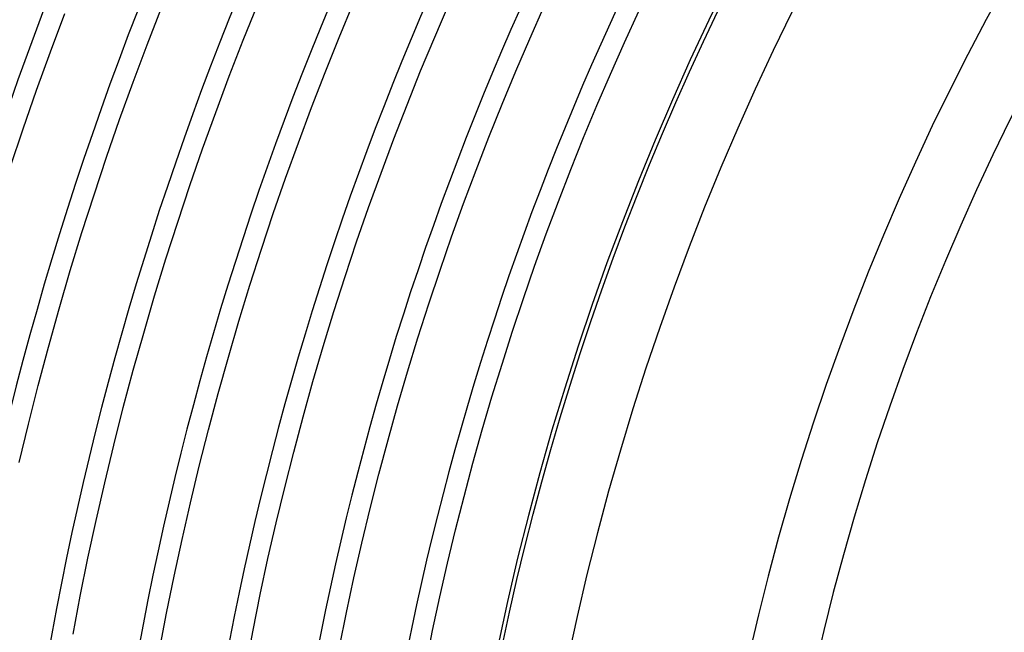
# Model space of a CAD drawing. Header units: millimetres. Extents: x -310 to 310, y -273 to 273.
# Tile 20 of 84: x -190 to -132, y 35 to 71. Entities that reach past the tile are written whole.
import ezdxf

# ---------------------------------------------------------------- set-up
doc = ezdxf.new("R2010")
doc.units = ezdxf.units.MM
doc.layers.add('THICK', color=7, linetype='Continuous')

msp = doc.modelspace()

# ---------------------------------------------------------------- linework, layer by layer
at = {"layer": 'THICK'}
for p, q in [((-182.698, 69.581), (-181.841, 71.792)), ((-176.958, 69.864), (-176.097, 72.005)), ((-171.238, 70.018), (-170.376, 72.09)), ((-165.541, 70.044), (-164.679, 72.047)), ((-159.869, 69.943), (-159.009, 71.877)), ((-188.458, 69.169), (-187.605, 71.45)), ((-154.225, 69.714), (-153.368, 71.58)), ((-149.517, 69.782), (-148.66, 71.591)), ((-172.075, 67.936), (-171.238, 70.018)), ((-166.379, 68.031), (-165.541, 70.044)), ((-160.706, 67.999), (-159.869, 69.943)), ((-183.529, 67.36), (-182.698, 69.581)), ((-177.792, 67.712), (-176.958, 69.864)), ((-155.06, 67.838), (-154.225, 69.714)), ((-150.353, 67.964), (-149.517, 69.782)), ((-189.283, 66.878), (-188.458, 69.169)), ((-178.6, 65.551), (-177.792, 67.712)), ((-172.886, 65.844), (-172.075, 67.936)), ((-167.191, 66.008), (-166.379, 68.031)), ((-161.519, 66.044), (-160.706, 67.999)), ((-155.871, 65.953), (-155.06, 67.838)), ((-151.166, 66.135), (-150.353, 67.964)), ((-184.333, 65.129), (-183.529, 67.36)), ((-190.08, 64.577), (-189.283, 66.878)), ((-173.672, 63.742), (-172.886, 65.844)), ((-167.98, 63.975), (-167.191, 66.008)), ((-162.308, 64.08), (-161.519, 66.044)), ((-156.66, 64.057), (-155.871, 65.953)), ((-151.957, 64.297), (-151.166, 66.135)), ((-179.382, 63.38), (-178.6, 65.551)), ((-185.109, 62.888), (-184.333, 65.129)), ((-190.849, 62.267), (-190.08, 64.577)), ((-163.074, 62.107), (-162.308, 64.08)), ((-157.425, 62.152), (-156.66, 64.057)), ((-152.726, 62.449), (-151.957, 64.297)), ((-174.432, 61.631), (-173.672, 63.742)), ((-168.743, 61.933), (-167.98, 63.975)), ((-185.858, 60.638), (-185.109, 62.888)), ((-180.138, 61.199), (-179.382, 63.38)), ((-153.472, 60.592), (-152.726, 62.449)), ((-169.482, 59.882), (-168.743, 61.933)), ((-163.815, 60.124), (-163.074, 62.107)), ((-158.167, 60.238), (-157.425, 62.152)), ((-180.867, 59.01), (-180.138, 61.199)), ((-175.167, 59.511), (-174.432, 61.631)), ((-186.58, 58.379), (-185.858, 60.638)), ((-154.196, 58.726), (-153.472, 60.592)), ((-164.532, 58.133), (-163.815, 60.124)), ((-158.886, 58.315), (-158.167, 60.238)), ((-175.876, 57.382), (-175.167, 59.511)), ((-170.196, 57.822), (-169.482, 59.882)), ((-181.57, 56.812), (-180.867, 59.01)), ((-154.897, 56.851), (-154.196, 58.726)), ((-187.274, 56.112), (-186.58, 58.379)), ((-165.225, 56.133), (-164.532, 58.133)), ((-159.582, 56.384), (-158.886, 58.315)), ((-170.885, 55.753), (-170.196, 57.822)), ((-176.559, 55.244), (-175.876, 57.382)), ((-182.245, 54.605), (-181.57, 56.812)), ((-160.254, 54.444), (-159.582, 56.384)), ((-155.575, 54.968), (-154.897, 56.851)), ((-187.941, 53.836), (-187.274, 56.112)), ((-165.894, 54.125), (-165.225, 56.133)), ((-177.216, 53.098), (-176.559, 55.244)), ((-171.549, 53.676), (-170.885, 55.753)), ((-156.23, 53.077), (-155.575, 54.968)), ((-182.894, 52.391), (-182.245, 54.605)), ((-166.538, 52.109), (-165.894, 54.125)), ((-160.903, 52.496), (-160.254, 54.444)), ((-188.58, 51.553), (-187.941, 53.836)), ((-172.187, 51.592), (-171.549, 53.676)), ((-177.847, 50.945), (-177.216, 53.098)), ((-156.862, 51.178), (-156.23, 53.077)), ((-183.516, 50.168), (-182.894, 52.391)), ((-161.528, 50.541), (-160.903, 52.496)), ((-167.158, 50.085), (-166.538, 52.109)), ((-189.192, 49.262), (-188.58, 51.553)), ((-172.8, 49.499), (-172.187, 51.592)), ((-157.472, 49.272), (-156.862, 51.178)), ((-178.452, 48.784), (-177.847, 50.945)), ((-162.129, 48.578), (-161.528, 50.541)), ((-184.111, 47.939), (-183.516, 50.168)), ((-167.753, 48.054), (-167.158, 50.085)), ((-173.388, 47.4), (-172.8, 49.499)), ((-189.775, 46.963), (-189.192, 49.262)), ((-179.031, 46.616), (-178.452, 48.784)), ((-158.058, 47.358), (-157.472, 49.272)), ((-162.706, 46.608), (-162.129, 48.578)), ((-184.679, 45.702), (-184.111, 47.939)), ((-168.324, 46.015), (-167.753, 48.054)), ((-173.95, 45.293), (-173.388, 47.4)), ((-158.62, 45.437), (-158.058, 47.358)), ((-190.331, 44.658), (-189.775, 46.963)), ((-179.583, 44.441), (-179.031, 46.616)), ((-163.259, 44.631), (-162.706, 46.608)), ((-168.869, 43.97), (-168.324, 46.015)), ((-185.22, 43.459), (-184.679, 45.702)), ((-174.487, 43.18), (-173.95, 45.293)), ((-159.16, 43.51), (-158.62, 45.437)), ((-163.789, 42.647), (-163.259, 44.631)), ((-180.109, 42.259), (-179.583, 44.441)), ((-185.733, 41.209), (-185.22, 43.459)), ((-169.39, 41.919), (-168.869, 43.97)), ((-159.676, 41.576), (-159.16, 43.51)), ((-174.997, 41.06), (-174.487, 43.18)), ((-164.294, 40.657), (-163.789, 42.647)), ((-180.608, 40.072), (-180.109, 42.259)), ((-169.886, 39.861), (-169.39, 41.919)), ((-186.22, 38.953), (-185.733, 41.209)), ((-160.168, 39.637), (-159.676, 41.576)), ((-175.483, 38.935), (-174.997, 41.06)), ((-164.775, 38.662), (-164.294, 40.657)), ((-181.081, 37.878), (-180.608, 40.072)), ((-170.357, 37.797), (-169.886, 39.861)), ((-160.637, 37.691), (-160.168, 39.637)), ((-186.678, 36.691), (-186.22, 38.953)), ((-175.942, 36.803), (-175.483, 38.935)), ((-165.232, 36.66), (-164.775, 38.662)), ((-181.527, 35.679), (-181.081, 37.878)), ((-170.803, 35.728), (-170.357, 37.797)), ((-161.083, 35.74), (-160.637, 37.691)), ((-187.11, 34.424), (-186.678, 36.691)), ((-176.375, 34.666), (-175.942, 36.803)), ((-165.664, 34.653), (-165.232, 36.66)), ((-181.946, 33.475), (-181.527, 35.679)), ((-171.224, 33.654), (-170.803, 35.728)), ((-161.504, 33.783), (-161.083, 35.74)), ((-176.783, 32.525), (-176.375, 34.666)), ((-166.073, 32.641), (-165.664, 34.653))]:
    msp.add_line(p, q, dxfattribs=at)
for radius, start, end in [(270, 120.4237, 179.57632), (266, 120.4308, 179.56921), (263.75, 120.12175, 179.87821), (259.75, 120.44117, 179.55884), (254.5, 120.45028, 179.54973), (249.25, 120.45974, 179.54022), (244, 120.46965, 179.53037), (238.75, 120.47996, 179.52005), (233.5, 120.49079, 179.50922), (228.25, 120.50208, 179.49794), (223, 120.51388, 179.48613), (217.75, 120.52626, 179.47376), (212.5, 120.53926, 179.46075), (207.25, 120.5529, 179.44706), (202, 120.56728, 179.43273), (196.75, 120.58241, 179.41755), (191.5, 120.59839, 179.40162), (186.25, 120.61529, 179.38472), (181, 120.63311, 179.3669), (175.75, 120.65202, 179.34799), (170.5, 120.67207, 179.32788), (165.25, 120.69287, 179.30714), (161, 120.71086, 179.28915), (150.5, 120.76048, 179.23953), (146.5, 120.78122, 179.21873), (134, 120.8541, 179.14585)]:
    msp.add_arc((0, 0), radius, start, end, dxfattribs=at)

doc.saveas('drawing.dxf')
